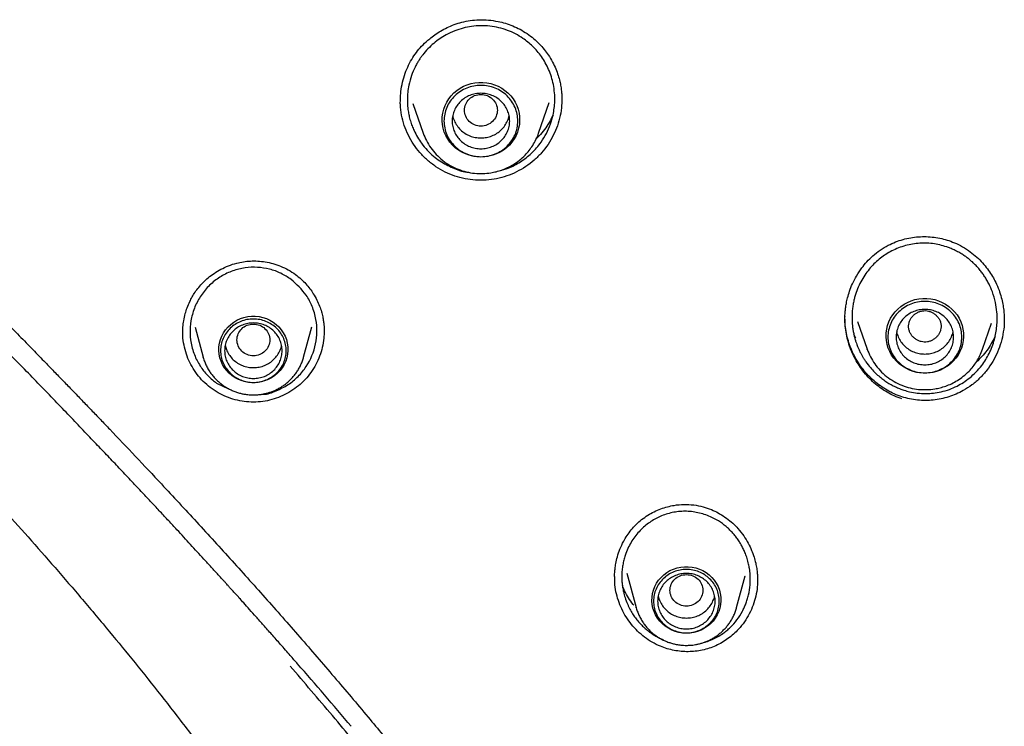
# Model space of a CAD drawing. Header units: millimetres. Extents: x 8 to 955, y 12 to 2039.
# Tile 80 of 115: x 444 to 468, y 1820 to 1837. Entities that reach past the tile are written whole.
import ezdxf

# ---------------------------------------------------------------- set-up
doc = ezdxf.new("R2010")
doc.units = ezdxf.units.MM

msp = doc.modelspace()

# ---------------------------------------------------------------- linework, layer by layer
at = {"color": 7, "linetype": 'Continuous', "lineweight": 30}
for p, q in [((453.225, 1835.305), (453.225, 1835.346)), ((456.59, 1834.532), (456.847, 1835.276)), ((453.53, 1835.256), (453.78, 1834.532)), ((453.783, 1834.524), (453.78, 1834.532)), ((467.924, 1830.04), (467.926, 1829.981)), ((448.226, 1829.808), (448.422, 1829.084)), ((450.868, 1829.084), (451.068, 1829.821)), ((464.358, 1829.946), (464.59, 1829.275)), ((467.4, 1829.275), (467.618, 1829.907)), ((447.926, 1829.674), (447.928, 1829.71)), ((464.313, 1829.542), (464.266, 1829.639)), ((448.424, 1829.075), (448.422, 1829.084)), ((464.592, 1829.267), (464.59, 1829.275)), ((448.746, 1828.449), (449.041, 1828.314)), ((460.796, 1825.371), (460.837, 1825.354)), ((458.739, 1823.827), (458.966, 1822.99)), ((461.621, 1823.763), (461.619, 1823.758)), ((458.442, 1823.706), (458.442, 1823.747)), ((461.412, 1822.99), (461.62, 1823.758)), ((461.921, 1823.67), (461.92, 1823.644)), ((458.968, 1822.981), (458.966, 1822.99))]:
    msp.add_line(p, q, dxfattribs=at)
at = {"color": 7, "linetype": 'Continuous', "lineweight": 30, "flags": 128}
for points in [[(455.185, 1833.949), (455.088, 1833.954), (454.992, 1833.968), (454.898, 1833.992), (454.807, 1834.025), (454.72, 1834.067), (454.638, 1834.117), (454.562, 1834.175), (454.492, 1834.24), (454.43, 1834.312), (454.376, 1834.39), (454.33, 1834.473), (454.294, 1834.559), (454.267, 1834.649), (454.249, 1834.741), (454.242, 1834.835), (454.244, 1834.928), (454.257, 1835.021), (454.279, 1835.112), (454.311, 1835.201), (454.352, 1835.286), (454.402, 1835.366), (454.46, 1835.441), (454.526, 1835.509), (454.599, 1835.571), (454.679, 1835.625), (454.763, 1835.672), (454.852, 1835.709), (454.945, 1835.738), (455.04, 1835.757), (455.136, 1835.766), (455.234, 1835.766), (455.33, 1835.757), (455.425, 1835.738), (455.518, 1835.709), (455.607, 1835.672), (455.692, 1835.625), (455.771, 1835.571), (455.844, 1835.509), (455.91, 1835.441), (455.968, 1835.366), (456.018, 1835.286), (456.059, 1835.201), (456.091, 1835.112), (456.113, 1835.021), (456.126, 1834.928), (456.128, 1834.835), (456.121, 1834.741), (456.104, 1834.649), (456.076, 1834.559), (456.04, 1834.473), (455.994, 1834.39), (455.94, 1834.312), (455.878, 1834.24), (455.808, 1834.175), (455.732, 1834.117), (455.65, 1834.067), (455.563, 1834.025), (455.472, 1833.992), (455.378, 1833.968), (455.282, 1833.954), (455.185, 1833.949)], [(465.995, 1828.692), (465.898, 1828.697), (465.802, 1828.711), (465.708, 1828.735), (465.617, 1828.768), (465.53, 1828.81), (465.448, 1828.86), (465.372, 1828.918), (465.302, 1828.984), (465.24, 1829.055), (465.186, 1829.133), (465.14, 1829.216), (465.103, 1829.303), (465.076, 1829.392), (465.059, 1829.485), (465.051, 1829.578), (465.054, 1829.671), (465.066, 1829.764), (465.089, 1829.855), (465.121, 1829.944), (465.162, 1830.029), (465.212, 1830.109), (465.27, 1830.184), (465.336, 1830.253), (465.409, 1830.314), (465.488, 1830.369), (465.573, 1830.415), (465.662, 1830.452), (465.754, 1830.481), (465.85, 1830.5), (465.946, 1830.509), (466.043, 1830.509), (466.14, 1830.5), (466.235, 1830.481), (466.328, 1830.452), (466.417, 1830.415), (466.501, 1830.369), (466.58, 1830.314), (466.653, 1830.253), (466.719, 1830.184), (466.778, 1830.109), (466.828, 1830.029), (466.869, 1829.944), (466.901, 1829.855), (466.923, 1829.764), (466.936, 1829.671), (466.938, 1829.578), (466.931, 1829.485), (466.913, 1829.392), (466.886, 1829.303), (466.849, 1829.216), (466.804, 1829.133), (466.75, 1829.055), (466.687, 1828.984), (466.618, 1828.918), (466.542, 1828.86), (466.46, 1828.81), (466.373, 1828.768), (466.282, 1828.735), (466.188, 1828.711), (466.092, 1828.697), (465.995, 1828.692)], [(449.645, 1828.458), (449.553, 1828.463), (449.461, 1828.478), (449.372, 1828.502), (449.286, 1828.536), (449.205, 1828.578), (449.129, 1828.629), (449.059, 1828.688), (448.996, 1828.753), (448.941, 1828.825), (448.895, 1828.902), (448.858, 1828.984), (448.83, 1829.069), (448.813, 1829.157), (448.805, 1829.246), (448.807, 1829.335), (448.82, 1829.423), (448.843, 1829.51), (448.875, 1829.593), (448.917, 1829.673), (448.968, 1829.748), (449.027, 1829.816), (449.093, 1829.879), (449.166, 1829.933), (449.245, 1829.98), (449.329, 1830.018), (449.416, 1830.047), (449.507, 1830.067), (449.599, 1830.077), (449.691, 1830.077), (449.783, 1830.067), (449.874, 1830.047), (449.961, 1830.018), (450.045, 1829.98), (450.124, 1829.933), (450.197, 1829.879), (450.263, 1829.816), (450.322, 1829.748), (450.373, 1829.673), (450.415, 1829.593), (450.447, 1829.51), (450.47, 1829.423), (450.482, 1829.335), (450.485, 1829.246), (450.477, 1829.157), (450.46, 1829.069), (450.432, 1828.984), (450.395, 1828.902), (450.348, 1828.825), (450.294, 1828.753), (450.231, 1828.688), (450.161, 1828.629), (450.085, 1828.578), (450.004, 1828.536), (449.918, 1828.502), (449.829, 1828.478), (449.737, 1828.463), (449.645, 1828.458)], [(460.189, 1822.365), (460.096, 1822.37), (460.005, 1822.384), (459.916, 1822.409), (459.83, 1822.442), (459.749, 1822.485), (459.673, 1822.536), (459.603, 1822.594), (459.54, 1822.66), (459.485, 1822.732), (459.439, 1822.809), (459.402, 1822.891), (459.374, 1822.976), (459.356, 1823.063), (459.349, 1823.152), (459.351, 1823.241), (459.364, 1823.33), (459.387, 1823.416), (459.419, 1823.5), (459.461, 1823.58), (459.512, 1823.654), (459.57, 1823.723), (459.637, 1823.785), (459.71, 1823.84), (459.789, 1823.887), (459.872, 1823.925), (459.96, 1823.954), (460.05, 1823.973), (460.142, 1823.983), (460.235, 1823.983), (460.327, 1823.973), (460.417, 1823.954), (460.505, 1823.925), (460.589, 1823.887), (460.668, 1823.84), (460.741, 1823.785), (460.807, 1823.723), (460.866, 1823.654), (460.916, 1823.58), (460.958, 1823.5), (460.991, 1823.416), (461.013, 1823.33), (461.026, 1823.241), (461.029, 1823.152), (461.021, 1823.063), (461.003, 1822.976), (460.976, 1822.891), (460.938, 1822.809), (460.892, 1822.732), (460.837, 1822.66), (460.775, 1822.594), (460.705, 1822.536), (460.629, 1822.485), (460.547, 1822.442), (460.462, 1822.409), (460.372, 1822.384), (460.281, 1822.37), (460.189, 1822.365)]]:
    msp.add_lwpolyline(points, dxfattribs=at)
at = {"color": 7, "linetype": 'Continuous', "lineweight": 30}
for points, knots in [([(453.223, 1835.346), (453.226, 1835.412), (453.231, 1835.556), (453.273, 1835.771), (453.336, 1835.986), (453.421, 1836.186), (453.523, 1836.368), (453.641, 1836.534), (453.778, 1836.688), (453.92, 1836.818), (454.064, 1836.928), (454.206, 1837.019), (454.363, 1837.103), (454.536, 1837.176), (454.724, 1837.235), (454.927, 1837.275), (455.143, 1837.294), (455.371, 1837.287), (455.586, 1837.256), (455.784, 1837.206), (455.963, 1837.143), (456.141, 1837.061), (456.252, 1836.99), (456.309, 1836.955)], [0, 0, 0, 0, 0.047568, 0.102674, 0.155886, 0.207167, 0.256507, 0.303967, 0.350692, 0.402011, 0.439188, 0.47869, 0.520464, 0.564444, 0.610563, 0.658831, 0.709591, 0.762909, 0.818726, 0.862173, 0.906902, 0.952855, 1, 1, 1, 1]), ([(456.208, 1836.837), (456.148, 1836.875), (456.027, 1836.951), (455.83, 1837.037), (455.621, 1837.1), (455.404, 1837.138), (455.182, 1837.149), (454.964, 1837.133), (454.75, 1837.091), (454.541, 1837.023), (454.35, 1836.934), (454.18, 1836.83), (454.032, 1836.718), (453.891, 1836.586), (453.79, 1836.467), (453.719, 1836.37), (453.672, 1836.3), (453.625, 1836.222), (453.561, 1836.101), (453.488, 1835.929), (453.43, 1835.722), (453.401, 1835.531), (453.392, 1835.374), (453.395, 1835.223), (453.409, 1835.086), (453.43, 1834.973), (453.449, 1834.893), (453.467, 1834.83), (453.486, 1834.768), (453.508, 1834.708), (453.531, 1834.65), (453.572, 1834.556), (453.637, 1834.432), (453.743, 1834.271), (453.872, 1834.116), (454.023, 1833.971), (454.132, 1833.893), (454.185, 1833.855)], [0, 0, 0, 0, 0.037576, 0.075526, 0.113855, 0.152567, 0.191665, 0.231153, 0.267781, 0.306386, 0.346966, 0.378703, 0.411546, 0.445491, 0.480535, 0.494244, 0.509203, 0.525409, 0.542861, 0.581474, 0.62503, 0.656657, 0.684468, 0.708474, 0.737361, 0.757734, 0.769535, 0.781186, 0.792687, 0.804039, 0.815241, 0.826295, 0.858553, 0.889482, 0.928652, 0.965487, 1, 1, 1, 1]), ([(456.309, 1836.955), (456.363, 1836.915), (456.468, 1836.839), (456.606, 1836.708), (456.724, 1836.575), (456.833, 1836.428), (456.929, 1836.268), (457.008, 1836.099), (457.066, 1835.942), (457.106, 1835.798), (457.131, 1835.671), (457.146, 1835.561), (457.153, 1835.469), (457.156, 1835.396), (457.156, 1835.354), (457.156, 1835.336)], [0, 0, 0, 0, 0.10524, 0.204352, 0.29757, 0.385041, 0.492865, 0.590778, 0.678858, 0.757142, 0.825629, 0.884171, 0.932733, 0.971334, 1, 1, 1, 1]), ([(455.632, 1833.617), (455.706, 1833.636), (455.887, 1833.683), (456.154, 1833.828), (456.428, 1834.039), (456.636, 1834.28), (456.784, 1834.524), (456.881, 1834.746), (456.956, 1835.008), (456.988, 1835.264), (456.981, 1835.513), (456.944, 1835.776), (456.849, 1836.08), (456.671, 1836.393), (456.457, 1836.648), (456.288, 1836.776), (456.208, 1836.837)], [0, 0, 0, 0, 0.055203, 0.135845, 0.218832, 0.305747, 0.365972, 0.426928, 0.481938, 0.564529, 0.614187, 0.664086, 0.758541, 0.846037, 0.926531, 1, 1, 1, 1]), ([(450.722, 1821.617), (450.663, 1821.685), (450.525, 1821.843), (450.314, 1822.083), (450.097, 1822.33), (449.898, 1822.554), (449.718, 1822.755), (449.558, 1822.935), (449.421, 1823.088), (449.307, 1823.215), (449.213, 1823.318), (449.135, 1823.405), (449.071, 1823.476), (449.022, 1823.53), (448.988, 1823.568), (448.964, 1823.595), (448.943, 1823.617), (448.91, 1823.654), (448.857, 1823.712), (448.786, 1823.79), (448.705, 1823.879), (448.619, 1823.973), (448.53, 1824.07), (448.363, 1824.254), (448.114, 1824.524), (447.828, 1824.834), (447.582, 1825.1), (447.378, 1825.319), (447.165, 1825.547), (446.935, 1825.792), (446.682, 1826.061), (446.414, 1826.345), (446.135, 1826.639), (445.846, 1826.943), (445.537, 1827.267), (445.207, 1827.612), (444.856, 1827.977), (444.492, 1828.354), (444.116, 1828.742), (443.728, 1829.141), (443.323, 1829.558), (442.9, 1829.993), (442.421, 1830.485), (441.884, 1831.04), (441.287, 1831.66), (440.668, 1832.309), (440.078, 1832.938), (439.52, 1833.545), (439, 1834.126), (438.473, 1834.73), (438.126, 1835.147), (437.951, 1835.358)], [0, 0, 0, 0, 0.014454, 0.03344, 0.050879, 0.066772, 0.081119, 0.09392, 0.105177, 0.113759, 0.121158, 0.127375, 0.13241, 0.136336, 0.139026, 0.140562, 0.142072, 0.143918, 0.148518, 0.154411, 0.160765, 0.167731, 0.174741, 0.181792, 0.207312, 0.233358, 0.24911, 0.265048, 0.281219, 0.298879, 0.318584, 0.340329, 0.361083, 0.383401, 0.40728, 0.432715, 0.459702, 0.488232, 0.516538, 0.546214, 0.577254, 0.609643, 0.643368, 0.687373, 0.733395, 0.781378, 0.831257, 0.871769, 0.913426, 0.95619, 1, 1, 1, 1]), ([(438.386, 1835.45), (438.568, 1835.243), (438.924, 1834.835), (439.461, 1834.244), (439.983, 1833.681), (440.49, 1833.146), (440.979, 1832.636), (441.45, 1832.151), (441.9, 1831.69), (442.336, 1831.245), (442.756, 1830.817), (443.16, 1830.405), (443.539, 1830.018), (443.895, 1829.654), (444.227, 1829.313), (444.523, 1829.01), (444.783, 1828.742), (445.016, 1828.502), (445.242, 1828.268), (445.467, 1828.035), (445.693, 1827.8), (445.919, 1827.564), (446.28, 1827.187), (446.776, 1826.665), (447.483, 1825.914), (448.268, 1825.068), (449.127, 1824.127), (449.982, 1823.174), (450.827, 1822.213), (451.664, 1821.244), (452.45, 1820.312), (453.188, 1819.419), (453.879, 1818.567), (454.562, 1817.709), (455.235, 1816.845), (455.888, 1815.992), (456.512, 1815.158), (457.105, 1814.35), (457.67, 1813.565), (458.091, 1812.968), (458.384, 1812.548), (458.561, 1812.292), (458.751, 1812.015), (458.956, 1811.715), (459.175, 1811.392), (459.407, 1811.045), (459.661, 1810.661), (459.938, 1810.238), (460.238, 1809.773), (460.552, 1809.279), (460.879, 1808.755), (461.22, 1808.201), (461.573, 1807.617), (461.938, 1807.002), (462.315, 1806.356), (462.702, 1805.678), (463.097, 1804.974), (463.499, 1804.242), (463.908, 1803.482), (464.226, 1802.881), (464.406, 1802.531), (464.45, 1802.447)], [0, 0, 0, 0, 0.019904, 0.039076, 0.057507, 0.075189, 0.092115, 0.108283, 0.123688, 0.138334, 0.152874, 0.166598, 0.179511, 0.191615, 0.202913, 0.213408, 0.221765, 0.229555, 0.237205, 0.244885, 0.252595, 0.260336, 0.268107, 0.289637, 0.311403, 0.341226, 0.371373, 0.401523, 0.431666, 0.461814, 0.491975, 0.51778, 0.543608, 0.569457, 0.595321, 0.620975, 0.645403, 0.669033, 0.69186, 0.713879, 0.720766, 0.728056, 0.73599, 0.744567, 0.753787, 0.76365, 0.774153, 0.786447, 0.799514, 0.813354, 0.827966, 0.843351, 0.859509, 0.876439, 0.894144, 0.912625, 0.931887, 0.951568, 0.972011, 0.993224, 1, 1, 1, 1]), ([(454.088, 1833.716), (454.018, 1833.767), (453.878, 1833.868), (453.697, 1834.054), (453.54, 1834.258), (453.413, 1834.481), (453.314, 1834.719), (453.25, 1834.969), (453.22, 1835.176), (453.223, 1835.298), (453.224, 1835.335)], [0, 0, 0, 0, 0.135433, 0.269943, 0.404026, 0.538077, 0.672467, 0.80762, 0.942842, 1, 1, 1, 1]), ([(457.153, 1835.366), (457.153, 1835.314), (457.154, 1835.178), (457.119, 1834.958), (457.052, 1834.711), (456.953, 1834.476), (456.824, 1834.254), (456.666, 1834.051), (456.484, 1833.87), (456.279, 1833.714), (456.056, 1833.584), (455.818, 1833.484), (455.569, 1833.417), (455.312, 1833.383), (455.054, 1833.383), (454.799, 1833.417), (454.55, 1833.484), (454.309, 1833.58), (454.162, 1833.67), (454.088, 1833.716)], [0, 0, 0, 0, 0.036632, 0.096725, 0.156732, 0.216744, 0.276879, 0.337076, 0.397231, 0.457388, 0.517556, 0.577761, 0.63809, 0.698379, 0.758486, 0.818568, 0.87875, 0.939167, 1, 1, 1, 1]), ([(455.185, 1835.474), (455.133, 1835.468), (455.028, 1835.456), (454.895, 1835.368), (454.807, 1835.24), (454.774, 1835.089), (454.807, 1834.938), (454.895, 1834.809), (455.028, 1834.724), (455.185, 1834.693), (455.342, 1834.724), (455.475, 1834.809), (455.564, 1834.938), (455.596, 1835.089), (455.564, 1835.24), (455.475, 1835.368), (455.342, 1835.456), (455.237, 1835.468), (455.185, 1835.474)], [0, 0, 0, 0, 0.0625, 0.125, 0.1875, 0.25, 0.3125, 0.375, 0.4375, 0.5, 0.5625, 0.625, 0.6875, 0.75, 0.8125, 0.875, 0.9375, 1, 1, 1, 1]), ([(454.498, 1834.957), (454.498, 1834.957), (454.503, 1834.913), (454.536, 1834.829), (454.599, 1834.712), (454.687, 1834.609), (454.794, 1834.524), (454.915, 1834.462), (455.048, 1834.422), (455.139, 1834.417), (455.185, 1834.414)], [0, 0, 0, 0, 0.0002014, 0.1430298, 0.2858582, 0.4286865, 0.5715149, 0.7143433, 0.8571716, 1, 1, 1, 1]), ([(455.185, 1834.414), (455.231, 1834.417), (455.322, 1834.422), (455.455, 1834.462), (455.576, 1834.524), (455.683, 1834.609), (455.771, 1834.712), (455.834, 1834.829), (455.867, 1834.913), (455.872, 1834.957), (455.872, 1834.957)], [0, 0, 0, 0, 0.142828, 0.285657, 0.428485, 0.571313, 0.714142, 0.85697, 0.999799, 1, 1, 1, 1]), ([(456.941, 1834.974), (456.918, 1834.925), (456.866, 1834.818), (456.763, 1834.659), (456.652, 1834.514), (456.569, 1834.434), (456.536, 1834.401)], [0, 0, 0, 0, 0.232198, 0.514067, 0.806702, 1, 1, 1, 1]), ([(453.78, 1834.532), (453.804, 1834.47), (453.853, 1834.345), (453.961, 1834.172), (454.094, 1834.01), (454.252, 1833.865), (454.431, 1833.743), (454.625, 1833.65), (454.826, 1833.586), (455.03, 1833.551), (455.232, 1833.544), (455.409, 1833.561), (455.562, 1833.593), (455.697, 1833.634), (455.838, 1833.692), (455.982, 1833.771), (456.126, 1833.871), (456.253, 1833.986), (456.361, 1834.109), (456.451, 1834.235), (456.531, 1834.377), (456.57, 1834.479), (456.59, 1834.532)], [0, 0, 0, 0, 0.0538812, 0.109326, 0.1664812, 0.2255437, 0.2855725, 0.3443604, 0.4018603, 0.4580873, 0.5130559, 0.5667802, 0.6024363, 0.6408055, 0.6823341, 0.7270649, 0.7750388, 0.8262916, 0.8669136, 0.9094051, 0.9537686, 1, 1, 1, 1]), ([(454.185, 1833.855), (454.288, 1833.795), (454.493, 1833.677), (454.737, 1833.593), (454.869, 1833.582), (454.884, 1833.581)], [0, 0, 0, 0, 0.474356, 0.94084, 1, 1, 1, 1]), ([(435.84, 1833.653), (435.972, 1833.502), (436.23, 1833.207), (436.612, 1832.78), (436.976, 1832.379), (437.323, 1832.002), (437.651, 1831.649), (437.955, 1831.325), (438.235, 1831.029), (438.49, 1830.759), (438.728, 1830.51), (438.947, 1830.28), (439.156, 1830.061), (439.352, 1829.856), (439.534, 1829.666), (439.691, 1829.501), (439.825, 1829.361), (439.931, 1829.251), (440.01, 1829.168), (440.067, 1829.109), (440.11, 1829.064), (440.139, 1829.033), (440.161, 1829.01), (440.179, 1828.992), (440.199, 1828.971), (440.225, 1828.943), (440.256, 1828.911), (440.306, 1828.859), (440.379, 1828.783), (440.478, 1828.678), (440.6, 1828.552), (440.743, 1828.401), (440.91, 1828.226), (441.098, 1828.029), (441.302, 1827.813), (441.644, 1827.452), (442.122, 1826.945), (442.735, 1826.283), (443.363, 1825.597), (444.004, 1824.885), (444.656, 1824.146), (445.319, 1823.38), (445.971, 1822.608), (446.612, 1821.831), (447.24, 1821.051), (447.872, 1820.243), (448.508, 1819.409), (449.143, 1818.549), (449.847, 1817.568), (450.608, 1816.469), (451.417, 1815.249), (452.205, 1814.01), (452.969, 1812.752), (453.71, 1811.475), (454.427, 1810.18), (455.121, 1808.868), (455.779, 1807.561), (456.403, 1806.261), (456.993, 1804.968), (457.56, 1803.662), (458.036, 1802.505), (458.431, 1801.504), (458.751, 1800.662), (459.061, 1799.819), (459.356, 1798.983), (459.646, 1798.133), (459.927, 1797.275), (460.197, 1796.412), (460.449, 1795.576), (460.682, 1794.769), (460.897, 1793.99), (461.096, 1793.24), (461.279, 1792.519), (461.445, 1791.838), (461.596, 1791.196), (461.731, 1790.594), (461.835, 1790.114), (461.912, 1789.749), (461.965, 1789.495), (462.013, 1789.258), (462.056, 1789.044), (462.09, 1788.87), (462.117, 1788.731), (462.138, 1788.625), (462.154, 1788.541), (462.166, 1788.479), (462.175, 1788.429), (462.184, 1788.379), (462.197, 1788.314), (462.213, 1788.224), (462.236, 1788.105), (462.264, 1787.952), (462.299, 1787.76), (462.34, 1787.526), (462.389, 1787.25), (462.442, 1786.935), (462.501, 1786.581), (462.564, 1786.188), (462.627, 1785.779), (462.69, 1785.358), (462.752, 1784.928), (462.815, 1784.469), (462.878, 1783.981), (462.943, 1783.465), (463.007, 1782.919), (463.072, 1782.319), (463.139, 1781.663), (463.206, 1780.948), (463.268, 1780.197), (463.327, 1779.409), (463.38, 1778.584), (463.429, 1777.723), (463.471, 1776.852), (463.506, 1775.973), (463.535, 1775.087), (463.559, 1774.172), (463.58, 1773.225), (463.598, 1772.249), (463.608, 1771.587), (463.614, 1771.252)], [0, 0, 0, 0, 0.008676, 0.016914, 0.024716, 0.032082, 0.039012, 0.045506, 0.05123, 0.056566, 0.061515, 0.066076, 0.070251, 0.074524, 0.078298, 0.081571, 0.084345, 0.086619, 0.088132, 0.089298, 0.090124, 0.090795, 0.091152, 0.091465, 0.091891, 0.092429, 0.093078, 0.09384, 0.095528, 0.097592, 0.100033, 0.103066, 0.106531, 0.110429, 0.114753, 0.119261, 0.131768, 0.144663, 0.157946, 0.171616, 0.185674, 0.200118, 0.214949, 0.228885, 0.243147, 0.257735, 0.27265, 0.287891, 0.303336, 0.324066, 0.344843, 0.365669, 0.386544, 0.407468, 0.42844, 0.449461, 0.470531, 0.4906, 0.510713, 0.53087, 0.551073, 0.563795, 0.576534, 0.589292, 0.601905, 0.614156, 0.627397, 0.640184, 0.652516, 0.664393, 0.675817, 0.686785, 0.697299, 0.707359, 0.716497, 0.725225, 0.733542, 0.73732, 0.741008, 0.744524, 0.747605, 0.750231, 0.752071, 0.753595, 0.754803, 0.755695, 0.756282, 0.756956, 0.757849, 0.759092, 0.76081, 0.763006, 0.765679, 0.769088, 0.773049, 0.777563, 0.782629, 0.788248, 0.794419, 0.800148, 0.806283, 0.812824, 0.819771, 0.827125, 0.834884, 0.843049, 0.852676, 0.862812, 0.873457, 0.884611, 0.896275, 0.908449, 0.921132, 0.933207, 0.945709, 0.958639, 0.971997, 0.985784, 1, 1, 1, 1]), ([(465.105, 1831.805), (465.163, 1831.833), (465.279, 1831.888), (465.462, 1831.948), (465.649, 1831.99), (465.839, 1832.012), (466.03, 1832.017), (466.219, 1832.002), (466.402, 1831.971), (466.52, 1831.936), (466.577, 1831.918)], [0, 0, 0, 0, 0.12767, 0.254572, 0.380935, 0.506867, 0.632397, 0.757514, 0.882207, 1, 1, 1, 1]), ([(466.576, 1831.917), (466.639, 1831.895), (466.774, 1831.846), (466.963, 1831.743), (467.141, 1831.62), (467.298, 1831.485), (467.432, 1831.343), (467.547, 1831.196), (467.643, 1831.049), (467.728, 1830.889), (467.801, 1830.719), (467.857, 1830.542), (467.893, 1830.378), (467.915, 1830.232), (467.927, 1830.102), (467.928, 1830.022), (467.929, 1829.985)], [0, 0, 0, 0, 0.079917, 0.170114, 0.256043, 0.337825, 0.41552, 0.489158, 0.558758, 0.624333, 0.705368, 0.779049, 0.845365, 0.9043, 0.955846, 1, 1, 1, 1]), ([(464.049, 1830.053), (464.049, 1830.07), (464.05, 1830.11), (464.055, 1830.183), (464.064, 1830.278), (464.083, 1830.397), (464.114, 1830.536), (464.161, 1830.696), (464.232, 1830.873), (464.329, 1831.063), (464.448, 1831.243), (464.583, 1831.407), (464.731, 1831.552), (464.904, 1831.691), (465.036, 1831.766), (465.105, 1831.805)], [0, 0, 0, 0, 0.023026, 0.056959, 0.101818, 0.157604, 0.224322, 0.301982, 0.39059, 0.490151, 0.600675, 0.690822, 0.78726, 0.890185, 1, 1, 1, 1]), ([(466.527, 1831.765), (466.471, 1831.782), (466.358, 1831.816), (466.183, 1831.846), (466.006, 1831.858), (465.828, 1831.852), (465.652, 1831.827), (465.479, 1831.785), (465.31, 1831.724), (465.154, 1831.649), (465.011, 1831.562), (464.879, 1831.464), (464.753, 1831.35), (464.635, 1831.221), (464.528, 1831.076), (464.432, 1830.917), (464.352, 1830.744), (464.299, 1830.591), (464.266, 1830.463), (464.246, 1830.359), (464.23, 1830.246), (464.221, 1830.124), (464.22, 1829.992), (464.228, 1829.866), (464.243, 1829.753), (464.261, 1829.657), (464.281, 1829.571), (464.303, 1829.493), (464.326, 1829.425), (464.351, 1829.358), (464.376, 1829.295), (464.401, 1829.241), (464.42, 1829.204), (464.435, 1829.174), (464.45, 1829.146), (464.467, 1829.115), (464.485, 1829.084), (464.503, 1829.054), (464.522, 1829.024), (464.54, 1828.996), (464.587, 1828.928), (464.66, 1828.833), (464.765, 1828.719), (464.866, 1828.625), (464.967, 1828.544), (465.068, 1828.474), (465.171, 1828.413), (465.275, 1828.36), (465.379, 1828.314), (465.45, 1828.29), (465.485, 1828.278)], [0, 0, 0, 0, 0.0310694, 0.0621731, 0.0933242, 0.1245353, 0.1558191, 0.187188, 0.2186542, 0.2502298, 0.2782005, 0.3070951, 0.3369181, 0.3676724, 0.3993595, 0.4319798, 0.4655325, 0.5000156, 0.516993, 0.5355172, 0.5555831, 0.5771846, 0.600315, 0.6249671, 0.6435983, 0.6607227, 0.6763451, 0.6904702, 0.7031022, 0.7142449, 0.7281727, 0.7387663, 0.7460325, 0.749976, 0.7563744, 0.7626973, 0.768945, 0.7751174, 0.7812148, 0.7872372, 0.7931848, 0.8245519, 0.8506663, 0.8750069, 0.8971287, 0.918726, 0.9398051, 0.9603726, 0.9804353, 1, 1, 1, 1]), ([(465.485, 1828.278), (465.531, 1828.264), (465.637, 1828.233), (465.817, 1828.203), (466.012, 1828.191), (466.205, 1828.203), (466.397, 1828.235), (466.591, 1828.293), (466.772, 1828.371), (466.939, 1828.467), (467.094, 1828.58), (467.244, 1828.718), (467.41, 1828.91), (467.573, 1829.173), (467.676, 1829.446), (467.727, 1829.671), (467.75, 1829.834), (467.758, 1830.004), (467.75, 1830.199), (467.716, 1830.424), (467.65, 1830.652), (467.573, 1830.832), (467.506, 1830.956), (467.45, 1831.047), (467.39, 1831.132), (467.322, 1831.22), (467.242, 1831.309), (467.16, 1831.39), (467.082, 1831.457), (467.007, 1831.515), (466.921, 1831.574), (466.819, 1831.635), (466.715, 1831.689), (466.616, 1831.732), (466.556, 1831.754), (466.527, 1831.765)], [0, 0, 0, 0, 0.025227, 0.059531, 0.097082, 0.129294, 0.16295, 0.200811, 0.23708, 0.268593, 0.303061, 0.33936, 0.377536, 0.438366, 0.503653, 0.532124, 0.561377, 0.591639, 0.623111, 0.665168, 0.712867, 0.749741, 0.769241, 0.788238, 0.80673, 0.824716, 0.847908, 0.870198, 0.886558, 0.902654, 0.920993, 0.942317, 0.965738, 0.983399, 1, 1, 1, 1]), ([(447.924, 1829.674), (447.925, 1829.72), (447.927, 1829.818), (447.946, 1829.975), (447.981, 1830.132), (448.031, 1830.288), (448.088, 1830.423), (448.154, 1830.55), (448.226, 1830.665), (448.315, 1830.783), (448.421, 1830.901), (448.546, 1831.016), (448.69, 1831.125), (448.855, 1831.224), (449.038, 1831.309), (449.222, 1831.369), (449.402, 1831.406), (449.573, 1831.423), (449.752, 1831.423), (449.937, 1831.402), (450.124, 1831.361), (450.312, 1831.297), (450.497, 1831.211), (450.612, 1831.133), (450.67, 1831.094)], [0, 0, 0, 0, 0.0370002, 0.0789045, 0.125784, 0.1643086, 0.2081565, 0.2409825, 0.2766747, 0.3152427, 0.3567032, 0.4010647, 0.448304, 0.4983595, 0.5511343, 0.6065168, 0.6497315, 0.6945956, 0.7412613, 0.7897129, 0.8398939, 0.8917203, 0.9451057, 1, 1, 1, 1]), ([(450.562, 1830.973), (450.481, 1831.026), (450.319, 1831.132), (450.04, 1831.229), (449.744, 1831.276), (449.439, 1831.263), (449.139, 1831.19), (448.854, 1831.056), (448.599, 1830.865), (448.387, 1830.624), (448.229, 1830.347), (448.129, 1830.047), (448.092, 1829.734), (448.114, 1829.468), (448.165, 1829.259), (448.237, 1829.058), (448.358, 1828.836), (448.537, 1828.615), (448.678, 1828.502), (448.746, 1828.449)], [0, 0, 0, 0, 0.059116, 0.119119, 0.180041, 0.24191, 0.304753, 0.36859, 0.433441, 0.499321, 0.564056, 0.628649, 0.693102, 0.757416, 0.792392, 0.826033, 0.889256, 0.94723, 1, 1, 1, 1]), ([(449.846, 1828.179), (449.857, 1828.178), (449.979, 1828.172), (450.202, 1828.26), (450.493, 1828.4), (450.741, 1828.606), (451, 1828.924), (451.197, 1829.398), (451.204, 1829.918), (451.087, 1830.312), (450.907, 1830.663), (450.696, 1830.852), (450.562, 1830.973)], [0, 0, 0, 0, 0.008745, 0.099012, 0.187203, 0.273452, 0.357893, 0.519538, 0.681833, 0.771449, 0.85446, 1, 1, 1, 1]), ([(450.67, 1831.094), (450.716, 1831.058), (450.806, 1830.988), (450.922, 1830.869), (451.021, 1830.75), (451.112, 1830.618), (451.191, 1830.476), (451.256, 1830.329), (451.302, 1830.192), (451.333, 1830.07), (451.352, 1829.962), (451.363, 1829.871), (451.368, 1829.796), (451.37, 1829.739), (451.37, 1829.707), (451.37, 1829.694)], [0, 0, 0, 0, 0.108043, 0.209696, 0.305138, 0.394471, 0.504158, 0.603182, 0.691599, 0.769444, 0.836736, 0.893444, 0.939547, 0.975054, 1, 1, 1, 1]), ([(465.436, 1828.065), (465.374, 1828.087), (465.249, 1828.133), (465.073, 1828.225), (464.908, 1828.333), (464.754, 1828.457), (464.613, 1828.595), (464.486, 1828.746), (464.373, 1828.907), (464.275, 1829.079), (464.193, 1829.259), (464.129, 1829.446), (464.081, 1829.638), (464.055, 1829.833), (464.045, 1829.981), (464.05, 1830.062), (464.051, 1830.078)], [0, 0, 0, 0, 0.076388, 0.152214, 0.227742, 0.303147, 0.378532, 0.453943, 0.529385, 0.604841, 0.680289, 0.755721, 0.831154, 0.906654, 0.982134, 1, 1, 1, 1]), ([(465.436, 1828.117), (465.374, 1828.139), (465.25, 1828.183), (465.075, 1828.273), (464.91, 1828.379), (464.756, 1828.501), (464.615, 1828.636), (464.488, 1828.785), (464.374, 1828.944), (464.276, 1829.113), (464.194, 1829.291), (464.129, 1829.475), (464.082, 1829.664), (464.053, 1829.851), (464.051, 1829.975), (464.05, 1830.033)], [0, 0, 0, 0, 0.0784164, 0.1562935, 0.2338862, 0.3113587, 0.3888005, 0.4662446, 0.5436854, 0.6210978, 0.698455, 0.7757478, 0.8530024, 0.9302998, 1, 1, 1, 1]), ([(467.926, 1830.01), (467.927, 1829.99), (467.932, 1829.885), (467.909, 1829.695), (467.856, 1829.445), (467.769, 1829.203), (467.653, 1828.975), (467.509, 1828.763), (467.339, 1828.571), (467.145, 1828.402), (466.948, 1828.273), (466.757, 1828.179), (466.576, 1828.112), (466.39, 1828.064), (466.2, 1828.035), (466.008, 1828.025), (465.815, 1828.035), (465.623, 1828.064), (465.499, 1828.099), (465.436, 1828.117)], [0, 0, 0, 0, 0.016483, 0.086337, 0.156424, 0.226648, 0.296819, 0.366945, 0.43703, 0.507126, 0.577392, 0.630143, 0.682772, 0.735368, 0.787995, 0.840707, 0.893559, 0.946624, 1, 1, 1, 1]), ([(466.086, 1830.202), (466.06, 1830.207), (466.009, 1830.216), (465.931, 1830.21), (465.857, 1830.19), (465.788, 1830.155), (465.726, 1830.109), (465.674, 1830.053), (465.634, 1829.989), (465.606, 1829.919), (465.595, 1829.845), (465.6, 1829.77), (465.622, 1829.698), (465.657, 1829.632), (465.705, 1829.572), (465.763, 1829.522), (465.83, 1829.483), (465.903, 1829.457), (465.98, 1829.445), (466.057, 1829.451), (466.132, 1829.471), (466.201, 1829.506), (466.263, 1829.552), (466.314, 1829.608), (466.355, 1829.672), (466.382, 1829.742), (466.394, 1829.817), (466.389, 1829.891), (466.367, 1829.963), (466.331, 1830.03), (466.283, 1830.089), (466.225, 1830.139), (466.159, 1830.179), (466.11, 1830.194), (466.086, 1830.202)], [0, 0, 0, 0, 0.031415, 0.062751, 0.093443, 0.125094, 0.156217, 0.187639, 0.21906, 0.249997, 0.281365, 0.312752, 0.343443, 0.375093, 0.406216, 0.437636, 0.469057, 0.499992, 0.53136, 0.562748, 0.593439, 0.625089, 0.656212, 0.687632, 0.719053, 0.749989, 0.781358, 0.812748, 0.84344, 0.875091, 0.906216, 0.937637, 0.969116, 1, 1, 1, 1]), ([(449.645, 1829.887), (449.593, 1829.881), (449.488, 1829.869), (449.355, 1829.78), (449.266, 1829.652), (449.234, 1829.501), (449.266, 1829.35), (449.355, 1829.221), (449.488, 1829.136), (449.645, 1829.105), (449.802, 1829.136), (449.935, 1829.221), (450.023, 1829.35), (450.056, 1829.501), (450.023, 1829.652), (449.935, 1829.78), (449.802, 1829.869), (449.697, 1829.881), (449.645, 1829.887)], [0, 0, 0, 0, 0.0625, 0.125, 0.1875, 0.25, 0.3125, 0.375, 0.4375, 0.5, 0.5625, 0.625, 0.6875, 0.75, 0.8125, 0.875, 0.9375, 1, 1, 1, 1]), ([(448.641, 1828.309), (448.581, 1828.355), (448.461, 1828.448), (448.308, 1828.616), (448.176, 1828.8), (448.07, 1828.999), (447.991, 1829.21), (447.942, 1829.431), (447.921, 1829.597), (447.925, 1829.688), (447.926, 1829.703)], [0, 0, 0, 0, 0.139664, 0.278341, 0.41655, 0.5547, 0.693169, 0.83238, 0.971653, 1, 1, 1, 1]), ([(451.368, 1829.725), (451.367, 1829.664), (451.365, 1829.527), (451.327, 1829.319), (451.262, 1829.105), (451.169, 1828.9), (451.051, 1828.709), (450.908, 1828.534), (450.744, 1828.38), (450.561, 1828.248), (450.362, 1828.14), (450.151, 1828.059), (449.93, 1828.006), (449.705, 1827.983), (449.479, 1827.991), (449.256, 1828.027), (449.039, 1828.092), (448.831, 1828.184), (448.705, 1828.267), (448.641, 1828.309)], [0, 0, 0, 0, 0.049077, 0.108352, 0.167548, 0.226762, 0.286124, 0.345554, 0.404927, 0.464294, 0.523679, 0.583118, 0.642714, 0.702267, 0.761607, 0.820904, 0.880298, 0.939933, 1, 1, 1, 1]), ([(465.308, 1829.701), (465.308, 1829.701), (465.313, 1829.657), (465.346, 1829.572), (465.408, 1829.455), (465.497, 1829.352), (465.603, 1829.267), (465.725, 1829.205), (465.857, 1829.165), (465.949, 1829.16), (465.995, 1829.157)], [0, 0, 0, 0, 0.000201, 0.14303, 0.285858, 0.428687, 0.571515, 0.714343, 0.857172, 1, 1, 1, 1]), ([(465.995, 1829.157), (466.041, 1829.16), (466.132, 1829.165), (466.264, 1829.205), (466.386, 1829.267), (466.493, 1829.352), (466.581, 1829.455), (466.644, 1829.572), (466.677, 1829.657), (466.681, 1829.701), (466.681, 1829.701)], [0, 0, 0, 0, 0.142828, 0.285657, 0.428485, 0.571313, 0.714142, 0.85697, 0.999799, 1, 1, 1, 1]), ([(467.706, 1829.588), (467.676, 1829.528), (467.617, 1829.409), (467.508, 1829.246), (467.387, 1829.093), (467.293, 1829.006), (467.245, 1828.961)], [0, 0, 0, 0, 0.25748, 0.508941, 0.749886, 1, 1, 1, 1]), ([(448.96, 1829.374), (448.968, 1829.338), (448.986, 1829.259), (449.045, 1829.147), (449.128, 1829.04), (449.231, 1828.952), (449.35, 1828.885), (449.481, 1828.841), (449.617, 1828.823), (449.755, 1828.831), (449.889, 1828.864), (450.013, 1828.922), (450.123, 1829.003), (450.215, 1829.102), (450.283, 1829.217), (450.322, 1829.31), (450.329, 1829.364), (450.33, 1829.375)], [0, 0, 0, 0, 0.058842, 0.12995, 0.201057, 0.272164, 0.343272, 0.414379, 0.485486, 0.556594, 0.627701, 0.698809, 0.769916, 0.841023, 0.912131, 0.983238, 1, 1, 1, 1]), ([(448.425, 1829.075), (448.43, 1829.056), (448.445, 1829.004), (448.478, 1828.919), (448.525, 1828.821), (448.579, 1828.73), (448.639, 1828.647), (448.704, 1828.571), (448.774, 1828.501), (448.849, 1828.437), (448.929, 1828.378), (449.013, 1828.326), (449.101, 1828.282), (449.191, 1828.244), (449.281, 1828.214), (449.368, 1828.192), (449.444, 1828.178), (449.513, 1828.169), (449.578, 1828.164), (449.623, 1828.163), (449.645, 1828.163)], [0, 0, 0, 0, 0.035157, 0.101152, 0.167809, 0.235206, 0.295894, 0.356586, 0.417258, 0.47788, 0.538406, 0.598761, 0.658814, 0.71832, 0.776738, 0.832612, 0.881724, 0.918069, 0.959046, 1, 1, 1, 1]), ([(449.645, 1828.163), (449.681, 1828.164), (449.732, 1828.165), (449.807, 1828.172), (449.871, 1828.182), (449.947, 1828.198), (450.026, 1828.219), (450.107, 1828.247), (450.188, 1828.281), (450.269, 1828.323), (450.349, 1828.371), (450.426, 1828.425), (450.5, 1828.486), (450.569, 1828.553), (450.634, 1828.626), (450.693, 1828.705), (450.746, 1828.788), (450.793, 1828.876), (450.832, 1828.969), (450.857, 1829.04), (450.867, 1829.08), (450.868, 1829.088)], [0, 0, 0, 0, 0.0652754, 0.0919953, 0.1363447, 0.182505, 0.2321174, 0.283998, 0.3376691, 0.3927503, 0.4489718, 0.5061351, 0.5640924, 0.6227323, 0.681971, 0.7417456, 0.8020098, 0.8627306, 0.9238866, 0.985466, 1, 1, 1, 1]), ([(464.59, 1829.275), (464.614, 1829.213), (464.663, 1829.089), (464.771, 1828.915), (464.903, 1828.753), (465.062, 1828.608), (465.24, 1828.487), (465.434, 1828.393), (465.636, 1828.329), (465.84, 1828.294), (466.042, 1828.287), (466.218, 1828.304), (466.371, 1828.336), (466.507, 1828.377), (466.648, 1828.435), (466.792, 1828.514), (466.936, 1828.615), (467.063, 1828.729), (467.171, 1828.852), (467.261, 1828.979), (467.34, 1829.12), (467.38, 1829.222), (467.4, 1829.275)], [0, 0, 0, 0, 0.053881, 0.109326, 0.166481, 0.225544, 0.285572, 0.34436, 0.40186, 0.458087, 0.513056, 0.56678, 0.602436, 0.640806, 0.682334, 0.727065, 0.775039, 0.826292, 0.866914, 0.909405, 0.953769, 1, 1, 1, 1]), ([(458.967, 1825.012), (459.01, 1825.052), (459.098, 1825.133), (459.246, 1825.236), (459.401, 1825.323), (459.561, 1825.392), (459.724, 1825.443), (459.913, 1825.484), (460.128, 1825.503), (460.365, 1825.49), (460.59, 1825.449), (460.729, 1825.397), (460.796, 1825.372)], [0, 0, 0, 0, 0.089368, 0.182111, 0.272461, 0.360657, 0.446876, 0.53126, 0.654609, 0.774536, 0.891522, 1, 1, 1, 1]), ([(460.774, 1825.199), (460.724, 1825.22), (460.625, 1825.26), (460.47, 1825.3), (460.313, 1825.326), (460.155, 1825.334), (459.998, 1825.326), (459.844, 1825.302), (459.693, 1825.262), (459.551, 1825.208), (459.418, 1825.142), (459.292, 1825.064), (459.172, 1824.971), (459.059, 1824.865), (458.954, 1824.744), (458.86, 1824.611), (458.779, 1824.465), (458.72, 1824.326), (458.678, 1824.199), (458.649, 1824.084), (458.628, 1823.96), (458.616, 1823.827), (458.615, 1823.732), (458.617, 1823.678), (458.617, 1823.665), (458.618, 1823.651), (458.619, 1823.634), (458.621, 1823.603), (458.626, 1823.553), (458.636, 1823.471), (458.657, 1823.363), (458.694, 1823.225), (458.739, 1823.106), (458.781, 1823.013), (458.812, 1822.951), (458.844, 1822.894), (458.877, 1822.84), (458.911, 1822.789), (458.959, 1822.722), (459.022, 1822.643), (459.102, 1822.557), (459.184, 1822.48), (459.27, 1822.41), (459.356, 1822.348), (459.444, 1822.294), (459.532, 1822.247), (459.592, 1822.221), (459.622, 1822.208)], [0, 0, 0, 0, 0.031961, 0.063699, 0.095228, 0.126563, 0.157721, 0.188717, 0.219568, 0.250292, 0.278881, 0.308206, 0.338278, 0.369106, 0.400699, 0.433063, 0.466205, 0.500127, 0.52223, 0.545779, 0.570771, 0.5972, 0.625061, 0.627064, 0.629516, 0.632417, 0.635766, 0.639564, 0.651016, 0.665262, 0.68859, 0.716851, 0.750021, 0.764102, 0.777682, 0.790764, 0.803348, 0.815436, 0.827029, 0.852395, 0.875029, 0.897501, 0.919309, 0.940458, 0.960953, 0.980798, 1, 1, 1, 1]), ([(460.836, 1825.354), (460.891, 1825.328), (461.007, 1825.274), (461.167, 1825.167), (461.316, 1825.044), (461.457, 1824.901), (461.585, 1824.738), (461.695, 1824.56), (461.778, 1824.388), (461.836, 1824.225), (461.876, 1824.076), (461.901, 1823.942), (461.915, 1823.825), (461.921, 1823.737), (461.922, 1823.687), (461.922, 1823.67)], [0, 0, 0, 0, 0.085242, 0.1814, 0.272598, 0.358919, 0.466417, 0.565235, 0.65534, 0.736798, 0.809662, 0.873884, 0.929421, 0.976253, 1, 1, 1, 1]), ([(458.44, 1823.747), (458.44, 1823.769), (458.441, 1823.828), (458.45, 1823.934), (458.47, 1824.073), (458.508, 1824.235), (458.569, 1824.416), (458.649, 1824.588), (458.743, 1824.744), (458.843, 1824.883), (458.924, 1824.968), (458.966, 1825.013)], [0, 0, 0, 0, 0.046131, 0.127697, 0.227386, 0.345208, 0.481166, 0.635317, 0.748351, 0.869786, 1, 1, 1, 1]), ([(460.629, 1822.147), (460.639, 1822.15), (460.702, 1822.164), (460.808, 1822.207), (460.948, 1822.275), (461.067, 1822.35), (461.172, 1822.43), (461.291, 1822.537), (461.425, 1822.688), (461.53, 1822.853), (461.596, 1822.987), (461.636, 1823.082), (461.672, 1823.185), (461.714, 1823.339), (461.747, 1823.551), (461.746, 1823.734), (461.737, 1823.839), (461.733, 1823.878), (461.724, 1823.947), (461.703, 1824.056), (461.671, 1824.179), (461.628, 1824.299), (461.583, 1824.402), (461.538, 1824.49), (461.489, 1824.575), (461.433, 1824.659), (461.369, 1824.743), (461.301, 1824.821), (461.23, 1824.894), (461.123, 1824.99), (460.975, 1825.1), (460.839, 1825.167), (460.774, 1825.199)], [0, 0, 0, 0, 0.008238, 0.04936, 0.08654, 0.126636, 0.157147, 0.186879, 0.24773, 0.310589, 0.335154, 0.361311, 0.389071, 0.418444, 0.482023, 0.552159, 0.556237, 0.562518, 0.581695, 0.609711, 0.646597, 0.678279, 0.706692, 0.731823, 0.753661, 0.781268, 0.808219, 0.834511, 0.860143, 0.885116, 0.944615, 1, 1, 1, 1]), ([(460.189, 1823.793), (460.136, 1823.787), (460.032, 1823.775), (459.898, 1823.687), (459.81, 1823.559), (459.778, 1823.408), (459.81, 1823.257), (459.898, 1823.128), (460.032, 1823.043), (460.189, 1823.012), (460.345, 1823.043), (460.479, 1823.128), (460.567, 1823.257), (460.599, 1823.408), (460.567, 1823.559), (460.479, 1823.687), (460.345, 1823.775), (460.241, 1823.787), (460.189, 1823.793)], [0, 0, 0, 0, 0.0625, 0.125, 0.1875, 0.25, 0.3125, 0.375, 0.4375, 0.5, 0.5625, 0.625, 0.6875, 0.75, 0.8125, 0.875, 0.9375, 1, 1, 1, 1]), ([(459.558, 1822.046), (459.49, 1822.078), (459.354, 1822.14), (459.168, 1822.266), (458.998, 1822.411), (458.847, 1822.576), (458.718, 1822.758), (458.61, 1822.953), (458.527, 1823.16), (458.47, 1823.375), (458.441, 1823.564), (458.443, 1823.681), (458.443, 1823.723)], [0, 0, 0, 0, 0.105547, 0.210424, 0.314965, 0.419336, 0.523597, 0.627764, 0.731869, 0.83602, 0.940313, 1, 1, 1, 1]), ([(458.908, 1823.045), (458.903, 1823.051), (458.853, 1823.106), (458.777, 1823.224), (458.688, 1823.377), (458.647, 1823.479), (458.63, 1823.522)], [0, 0, 0, 0, 0.042872, 0.404042, 0.752679, 1, 1, 1, 1]), ([(461.921, 1823.677), (461.92, 1823.616), (461.918, 1823.48), (461.882, 1823.268), (461.818, 1823.047), (461.724, 1822.836), (461.605, 1822.639), (461.472, 1822.475), (461.336, 1822.34), (461.202, 1822.232), (461.057, 1822.137), (460.904, 1822.058), (460.742, 1821.996), (460.576, 1821.951), (460.406, 1821.923), (460.234, 1821.913), (460.062, 1821.92), (459.89, 1821.944), (459.721, 1821.984), (459.613, 1822.026), (459.558, 1822.046)], [0, 0, 0, 0, 0.053122, 0.120366, 0.187863, 0.2555, 0.323069, 0.390598, 0.441246, 0.491904, 0.542623, 0.593494, 0.644346, 0.695012, 0.745603, 0.796202, 0.846876, 0.897685, 0.948698, 1, 1, 1, 1]), ([(459.502, 1823.276), (459.502, 1823.276), (459.507, 1823.232), (459.54, 1823.148), (459.602, 1823.031), (459.691, 1822.928), (459.797, 1822.843), (459.919, 1822.781), (460.051, 1822.741), (460.143, 1822.736), (460.189, 1822.733)], [0, 0, 0, 0, 0.0002014, 0.1430298, 0.2858582, 0.4286865, 0.5715149, 0.7143433, 0.8571716, 1, 1, 1, 1]), ([(460.189, 1822.733), (460.234, 1822.736), (460.326, 1822.741), (460.458, 1822.781), (460.58, 1822.843), (460.687, 1822.928), (460.775, 1823.031), (460.838, 1823.148), (460.871, 1823.232), (460.875, 1823.276), (460.875, 1823.276)], [0, 0, 0, 0, 0.142828, 0.285657, 0.428485, 0.571313, 0.714142, 0.85697, 0.999799, 1, 1, 1, 1]), ([(458.969, 1822.981), (458.974, 1822.963), (458.988, 1822.91), (459.022, 1822.825), (459.069, 1822.728), (459.123, 1822.637), (459.183, 1822.553), (459.247, 1822.478), (459.317, 1822.408), (459.393, 1822.343), (459.473, 1822.285), (459.557, 1822.233), (459.645, 1822.188), (459.735, 1822.15), (459.825, 1822.12), (459.912, 1822.098), (459.988, 1822.084), (460.057, 1822.076), (460.121, 1822.07), (460.166, 1822.07), (460.189, 1822.069)], [0, 0, 0, 0, 0.035157, 0.101152, 0.167809, 0.235206, 0.295894, 0.356586, 0.417258, 0.47788, 0.538406, 0.598761, 0.658814, 0.71832, 0.776738, 0.832612, 0.881724, 0.918069, 0.959046, 1, 1, 1, 1]), ([(460.189, 1822.069), (460.225, 1822.07), (460.276, 1822.071), (460.351, 1822.079), (460.415, 1822.088), (460.491, 1822.104), (460.569, 1822.126), (460.65, 1822.154), (460.732, 1822.188), (460.813, 1822.229), (460.893, 1822.277), (460.97, 1822.332), (461.043, 1822.393), (461.113, 1822.46), (461.178, 1822.533), (461.237, 1822.611), (461.29, 1822.695), (461.337, 1822.783), (461.376, 1822.876), (461.401, 1822.946), (461.41, 1822.987), (461.412, 1822.995)], [0, 0, 0, 0, 0.0652754, 0.0919953, 0.1363447, 0.182505, 0.2321174, 0.283998, 0.3376691, 0.3927503, 0.4489718, 0.5061351, 0.5640924, 0.6227323, 0.681971, 0.7417456, 0.8020098, 0.8627306, 0.9238866, 0.985466, 1, 1, 1, 1]), ([(452.028, 1820.1), (451.81, 1820.356), (451.377, 1820.863), (450.94, 1821.367), (450.722, 1821.617)], [0, 0, 0, 0, 0.503198, 1, 1, 1, 1]), ([(453.586, 1817.908), (453.254, 1818.32), (452.589, 1819.143), (451.573, 1820.362), (450.883, 1821.165), (450.539, 1821.566)], [0, 0, 0, 0, 0.333391, 0.666685, 1, 1, 1, 1])]:
    msp.add_open_spline(points, degree=3, knots=knots, dxfattribs=at)
for points in [[(456.085, 1834.826), (456.082, 1834.769), (456.075, 1834.656), (456.021, 1834.492), (455.938, 1834.341), (455.825, 1834.209), (455.688, 1834.1), (455.532, 1834.02), (455.362, 1833.97), (455.185, 1833.953), (455.008, 1833.97), (454.838, 1834.02), (454.682, 1834.1), (454.545, 1834.209), (454.432, 1834.341), (454.348, 1834.492), (454.297, 1834.656), (454.279, 1834.826), (454.297, 1834.996), (454.348, 1835.16), (454.432, 1835.311), (454.545, 1835.443), (454.682, 1835.552), (454.838, 1835.632), (455.008, 1835.682), (455.185, 1835.699), (455.362, 1835.682), (455.532, 1835.632), (455.688, 1835.552), (455.825, 1835.443), (455.938, 1835.311), (456.021, 1835.16), (456.075, 1834.996), (456.082, 1834.883), (456.085, 1834.826)], [(455.185, 1834.152), (455.139, 1834.154), (455.048, 1834.159), (454.915, 1834.199), (454.794, 1834.261), (454.687, 1834.346), (454.599, 1834.449), (454.534, 1834.566), (454.494, 1834.694), (454.481, 1834.826), (454.494, 1834.959), (454.534, 1835.086), (454.599, 1835.203), (454.687, 1835.306), (454.794, 1835.391), (454.915, 1835.453), (455.048, 1835.492), (455.185, 1835.505), (455.322, 1835.492), (455.455, 1835.453), (455.576, 1835.391), (455.683, 1835.306), (455.771, 1835.203), (455.836, 1835.086), (455.876, 1834.959), (455.89, 1834.826), (455.876, 1834.694), (455.836, 1834.566), (455.771, 1834.449), (455.683, 1834.346), (455.576, 1834.261), (455.455, 1834.199), (455.322, 1834.159), (455.231, 1834.154), (455.185, 1834.152)], [(466.895, 1829.569), (466.891, 1829.512), (466.885, 1829.399), (466.831, 1829.235), (466.748, 1829.084), (466.635, 1828.952), (466.498, 1828.843), (466.341, 1828.763), (466.171, 1828.713), (465.995, 1828.696), (465.818, 1828.713), (465.648, 1828.763), (465.492, 1828.843), (465.354, 1828.952), (465.242, 1829.084), (465.158, 1829.235), (465.106, 1829.399), (465.089, 1829.569), (465.106, 1829.739), (465.158, 1829.903), (465.242, 1830.054), (465.354, 1830.186), (465.492, 1830.295), (465.648, 1830.376), (465.818, 1830.425), (465.995, 1830.442), (466.171, 1830.425), (466.341, 1830.376), (466.498, 1830.295), (466.635, 1830.186), (466.748, 1830.054), (466.831, 1829.903), (466.885, 1829.739), (466.891, 1829.626), (466.895, 1829.569)], [(465.995, 1828.895), (465.949, 1828.897), (465.857, 1828.902), (465.725, 1828.942), (465.603, 1829.005), (465.497, 1829.089), (465.409, 1829.192), (465.344, 1829.309), (465.304, 1829.437), (465.29, 1829.569), (465.304, 1829.702), (465.344, 1829.829), (465.409, 1829.946), (465.497, 1830.049), (465.603, 1830.134), (465.725, 1830.196), (465.857, 1830.235), (465.995, 1830.248), (466.132, 1830.235), (466.264, 1830.196), (466.386, 1830.134), (466.493, 1830.049), (466.581, 1829.946), (466.646, 1829.829), (466.686, 1829.702), (466.699, 1829.569), (466.686, 1829.437), (466.646, 1829.309), (466.581, 1829.192), (466.493, 1829.089), (466.386, 1829.005), (466.264, 1828.942), (466.132, 1828.902), (466.041, 1828.897), (465.995, 1828.895)], [(450.445, 1829.238), (450.442, 1829.188), (450.436, 1829.087), (450.388, 1828.941), (450.315, 1828.807), (450.214, 1828.69), (450.092, 1828.593), (449.953, 1828.522), (449.802, 1828.477), (449.645, 1828.463), (449.488, 1828.477), (449.337, 1828.522), (449.198, 1828.593), (449.076, 1828.69), (448.976, 1828.807), (448.901, 1828.941), (448.855, 1829.087), (448.84, 1829.238), (448.855, 1829.39), (448.901, 1829.535), (448.976, 1829.669), (449.076, 1829.787), (449.198, 1829.884), (449.337, 1829.955), (449.488, 1829.999), (449.645, 1830.014), (449.802, 1829.999), (449.953, 1829.955), (450.092, 1829.884), (450.214, 1829.787), (450.315, 1829.669), (450.388, 1829.535), (450.436, 1829.39), (450.442, 1829.289), (450.445, 1829.238)], [(449.645, 1828.564), (449.599, 1828.566), (449.508, 1828.571), (449.375, 1828.611), (449.254, 1828.674), (449.147, 1828.758), (449.059, 1828.861), (448.994, 1828.979), (448.954, 1829.106), (448.94, 1829.238), (448.954, 1829.371), (448.994, 1829.498), (449.059, 1829.616), (449.147, 1829.718), (449.254, 1829.803), (449.375, 1829.866), (449.508, 1829.904), (449.645, 1829.917), (449.782, 1829.904), (449.915, 1829.866), (450.036, 1829.803), (450.143, 1829.718), (450.231, 1829.616), (450.296, 1829.498), (450.336, 1829.371), (450.349, 1829.238), (450.336, 1829.106), (450.296, 1828.979), (450.231, 1828.861), (450.143, 1828.758), (450.036, 1828.674), (449.915, 1828.611), (449.782, 1828.571), (449.691, 1828.566), (449.645, 1828.564)], [(460.989, 1823.145), (460.986, 1823.095), (460.98, 1822.994), (460.932, 1822.848), (460.858, 1822.714), (460.758, 1822.596), (460.636, 1822.5), (460.497, 1822.428), (460.346, 1822.384), (460.189, 1822.369), (460.032, 1822.384), (459.881, 1822.428), (459.741, 1822.5), (459.619, 1822.596), (459.519, 1822.714), (459.445, 1822.848), (459.399, 1822.994), (459.384, 1823.145), (459.399, 1823.296), (459.445, 1823.442), (459.519, 1823.576), (459.619, 1823.694), (459.741, 1823.79), (459.881, 1823.862), (460.032, 1823.906), (460.189, 1823.921), (460.346, 1823.906), (460.497, 1823.862), (460.636, 1823.79), (460.758, 1823.694), (460.858, 1823.576), (460.932, 1823.442), (460.98, 1823.296), (460.986, 1823.195), (460.989, 1823.145)], [(460.189, 1822.47), (460.143, 1822.473), (460.051, 1822.478), (459.919, 1822.518), (459.797, 1822.58), (459.691, 1822.665), (459.603, 1822.768), (459.538, 1822.885), (459.498, 1823.013), (459.484, 1823.145), (459.498, 1823.277), (459.538, 1823.405), (459.603, 1823.522), (459.691, 1823.625), (459.797, 1823.709), (459.919, 1823.772), (460.051, 1823.811), (460.189, 1823.824), (460.326, 1823.811), (460.458, 1823.772), (460.58, 1823.709), (460.687, 1823.625), (460.774, 1823.522), (460.84, 1823.405), (460.88, 1823.277), (460.893, 1823.145), (460.88, 1823.013), (460.84, 1822.885), (460.774, 1822.768), (460.687, 1822.665), (460.58, 1822.58), (460.458, 1822.518), (460.326, 1822.478), (460.234, 1822.473), (460.189, 1822.47)]]:
    msp.add_open_spline(points, degree=3, dxfattribs=at)

doc.saveas('drawing.dxf')
